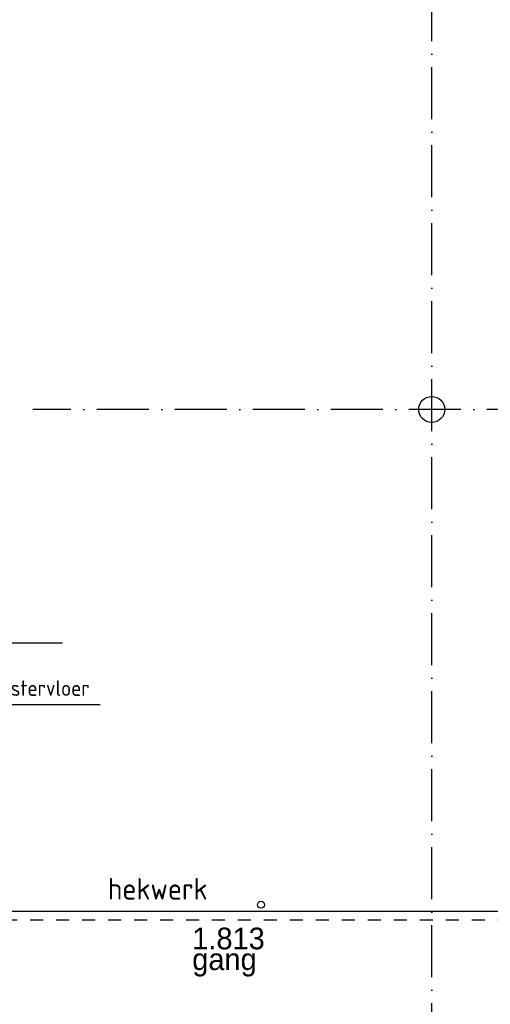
# Model space of a CAD drawing. Header units: millimetres. Extents: x -6587 to 112313, y 244 to 84344.
# Tile 17 of 42: x 37120 to 42551, y 43841 to 55202. Entities that reach past the tile are written whole.
import ezdxf

# ---------------------------------------------------------------- set-up
doc = ezdxf.new("R2010")
doc.units = ezdxf.units.MM
doc.header["$LTSCALE"] = 100
doc.linetypes.add('DASHDOT', pattern=[9, 6, -1.5, 0, -1.5])
doc.linetypes.add('DASHED', pattern=[3, 1.5, -1.5])
for name, color, linetype in [('AL$1----_MAATVOERING', 7, 'CONTINUOUS'), ('AL$1----_TEKST', 7, 'CONTINUOUS'), ('AL$7----_STRAMIEN', 1, 'DASHDOT'), ('AL23----_VLOEREN', 4, 'CONTINUOUS'), ('AL28----_KONSTRUKTIE', 3, 'CONTINUOUS'), ('AL34----_BALUSTRADES', 4, 'DASHED'), ('BOUW', 8, 'CONTINUOUS')]:
    doc.layers.add(name, color=color, linetype=linetype)
doc.styles.add('BURO-025', font='BUROFONT.shx', dxfattribs={"height": 250})
doc.styles.get("Standard").update_dxf_attribs({"font": 'iso.shx'})

msp = doc.modelspace()

# ---------------------------------------------------------------- linework, layer by layer
at = {"layer": 'AL$1----_MAATVOERING', "color": 8}
for p, q in [((35439.6, 48013.4), (37615.5, 48013.4)), ((36614.9, 47299.3), (38047.4, 47299.3))]:
    msp.add_line(p, q, dxfattribs=at)
at = {"layer": 'AL$7----_STRAMIEN', "color": 1}
for p, q in [((41874.8, 40552.4), (41874.8, 76734.4)), ((98018.3, 50705), (37273.1, 50705))]:
    msp.add_line(p, q, dxfattribs=at)
at = {"layer": 'AL23----_VLOEREN', "color": 8}
msp.add_line((35539.6, 44917.5), (44604.4, 44917.5), dxfattribs=at)
at = {"layer": 'AL28----_KONSTRUKTIE', "color": 8}
for centre, radius in [((41874.8, 50705), 150), ((39905, 44989.6), 40)]:
    msp.add_circle(centre, radius, dxfattribs=at)
at = {"layer": 'AL34----_BALUSTRADES', "color": 8}
msp.add_line((35439.6, 44817.5), (44658.7, 44817.5), dxfattribs=at)

# ---------------------------------------------------------------- texts
at = {"layer": 'AL$1----_TEKST', "color": 8}
msp.add_text('hekwerk', height=250, dxfattribs=at).set_placement((38139, 45048.9))
at = {"layer": 'BOUW', "color": 8}
msp.add_text('roostervloer', height=180, dxfattribs=at).set_placement((36687.9, 47399.3))
at = {"layer": 'BOUW', "style": 'BURO-025'}
for s, p in [('1.813', (39111.9, 44475.7)), ('gang', (39111.9, 44235.6))]:
    msp.add_text(s, height=250, dxfattribs=at).set_placement(p)

doc.saveas('drawing.dxf')
